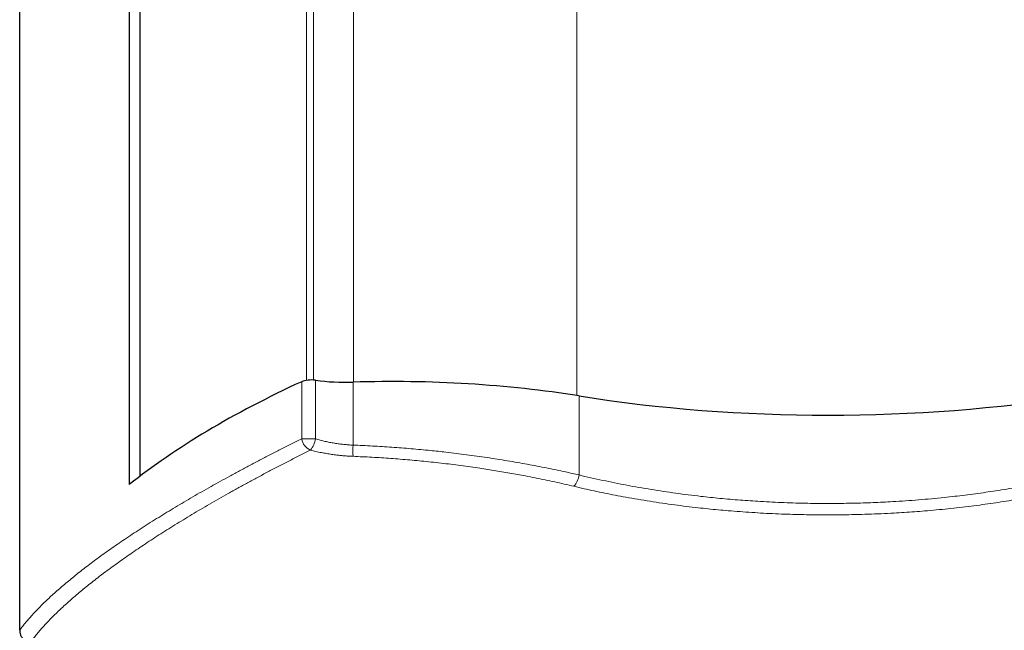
# Model space of a CAD drawing. Header units: millimetres. Extents: x 8 to 1339, y 12 to 1557.
# Tile 19 of 46: x 413 to 570, y 330 to 428. Entities that reach past the tile are written whole.
import ezdxf

# ---------------------------------------------------------------- set-up
doc = ezdxf.new("R2010")
doc.units = ezdxf.units.MM

msp = doc.modelspace()

# ---------------------------------------------------------------- linework, layer by layer
at = {"color": 7, "linetype": 'Continuous', "lineweight": 30}
for p, q in [((432.13, 354.72), (432.13, 1522.08)), ((430.4, 464.47), (430.4, 353.38)), ((412.88, 330.1), (412.88, 444.57))]:
    msp.add_line(p, q, dxfattribs=at)
at = {"color": 252, "linetype": 'Continuous', "lineweight": 0}
for p, q in [((501.92, 367.6), (501.92, 1509.2)), ((458.73, 370.03), (458.73, 1506.78)), ((459.84, 370.07), (459.84, 1506.73)), ((466.25, 369.74), (466.25, 1507.06)), ((460.18, 370.04), (460.18, 360.68)), ((457.96, 369.81), (457.96, 360.68)), ((466.17, 369.74), (466.17, 359.68)), ((502.31, 367.54), (502.31, 354.91)), ((460.18, 360.68), (457.96, 360.68))]:
    msp.add_line(p, q, dxfattribs=at)
for centre, radius, start, end in [((460.39, 361.12), 2.47, 190.3429, 244.9046), ((456.36, 361.36), 3.88, 320.4468, 349.9643), ((479.35, 358.95), 13.2, 176.8057, 184.6081), ((498.96, 355.38), 3.38, 317.68, 352.1156)]:
    msp.add_arc(centre, radius, start, end, dxfattribs=at)
at = {"color": 7, "linetype": 'Continuous', "lineweight": 30}
for centre, major_axis, start_param, end_param in [((459.5, 369.32), (2, 0), 1.226673, 2.446825), ((465, 375.2), (14.3, 0), 4.368265, 4.794148), ((472.47, 340.26), (77.2, 0), 1.174012, 1.652555), ((616.68, 319.14), (206.61, 0), 2.446825, 2.694237), ((542.11, 403.93), (103, 0), 4.315605, 5.109173)]:
    msp.add_ellipse(centre, major_axis=major_axis, ratio=0.383095, start_param=start_param, end_param=end_param, dxfattribs=at)
at = {"color": 252, "linetype": 'Continuous', "lineweight": 0}
for points, knots in [([(457.96, 360.68), (457.39, 360.39), (456.24, 359.83), (454.54, 358.97), (452.87, 358.12), (451.23, 357.27), (449.62, 356.43), (448.04, 355.58), (446.48, 354.74), (444.96, 353.9), (443.46, 353.07), (441.99, 352.24), (440.55, 351.41), (439.14, 350.58), (437.77, 349.76), (436.42, 348.95), (435.08, 348.13), (433.76, 347.3), (432.46, 346.47), (431.19, 345.64), (429.95, 344.82), (428.78, 344.03), (427.66, 343.25), (426.59, 342.5), (425.56, 341.76), (424.56, 341.02), (423.59, 340.29), (422.65, 339.56), (421.74, 338.84), (420.87, 338.13), (420.03, 337.43), (419.22, 336.73), (418.44, 336.05), (417.7, 335.37), (416.99, 334.69), (416.31, 334.03), (415.66, 333.37), (415.04, 332.7), (414.44, 332.04), (413.88, 331.38), (413.36, 330.74), (413.04, 330.31), (412.88, 330.1)], [0, 0, 0, 0, 0.025023, 0.050048, 0.075075, 0.100101, 0.125123, 0.150146, 0.175172, 0.200199, 0.225225, 0.250248, 0.275271, 0.300297, 0.325324, 0.35035, 0.375373, 0.401425, 0.42748, 0.453537, 0.479592, 0.505644, 0.530098, 0.554555, 0.579014, 0.603471, 0.627925, 0.65238, 0.676837, 0.701296, 0.725754, 0.750208, 0.774664, 0.799122, 0.823581, 0.848039, 0.872494, 0.897993, 0.923495, 0.948999, 0.974501, 1, 1, 1, 1]), ([(466.17, 359.68), (465.92, 359.69), (465.43, 359.72), (464.69, 359.79), (463.95, 359.88), (463.2, 359.99), (462.46, 360.12), (461.83, 360.25), (461.33, 360.37), (460.94, 360.47), (460.56, 360.57), (460.3, 360.64), (460.18, 360.68)], [0, 0, 0, 0, 0.119762, 0.23963, 0.359395, 0.483041, 0.606797, 0.73045, 0.797709, 0.864968, 0.932484, 1, 1, 1, 1]), ([(414.58, 328.14), (414.73, 328.35), (415.04, 328.75), (415.53, 329.38), (416.06, 330.01), (416.62, 330.65), (417.22, 331.3), (417.85, 331.96), (418.52, 332.62), (419.22, 333.3), (419.95, 333.99), (420.73, 334.68), (421.53, 335.39), (422.38, 336.11), (423.26, 336.84), (424.17, 337.57), (425.12, 338.31), (426.1, 339.07), (427.12, 339.83), (428.17, 340.59), (429.25, 341.36), (430.36, 342.14), (431.5, 342.93), (432.68, 343.72), (433.89, 344.52), (435.13, 345.32), (436.4, 346.13), (437.7, 346.94), (439.04, 347.76), (440.4, 348.59), (441.8, 349.42), (443.23, 350.25), (444.7, 351.1), (446.21, 351.95), (447.74, 352.8), (449.31, 353.66), (450.9, 354.53), (452.53, 355.39), (454.19, 356.26), (455.88, 357.14), (457.6, 358.01), (458.76, 358.59), (459.35, 358.89)], [0, 0, 0, 0, 0.024484, 0.048972, 0.07346, 0.097948, 0.122432, 0.147023, 0.171617, 0.196212, 0.220806, 0.245397, 0.270311, 0.295228, 0.320146, 0.345063, 0.369976, 0.394997, 0.420021, 0.445046, 0.47007, 0.49509, 0.520074, 0.545061, 0.570048, 0.595035, 0.620019, 0.645105, 0.670195, 0.695285, 0.720375, 0.745461, 0.770861, 0.796263, 0.821667, 0.84707, 0.872469, 0.897973, 0.923481, 0.948989, 0.974496, 1, 1, 1, 1]), ([(459.35, 358.89), (459.49, 358.85), (459.78, 358.78), (460.22, 358.67), (460.67, 358.57), (461.23, 358.46), (461.93, 358.33), (462.75, 358.2), (463.52, 358.1), (464.24, 358.02), (464.89, 357.96), (465.54, 357.91), (465.97, 357.9), (466.19, 357.89)], [0, 0, 0, 0, 0.067048, 0.134095, 0.201389, 0.268683, 0.38871, 0.508828, 0.62885, 0.721593, 0.814427, 0.90726, 1, 1, 1, 1]), ([(502.31, 354.91), (501.94, 355), (501.22, 355.16), (499.99, 355.43), (498.62, 355.72), (497.11, 356.03), (495.58, 356.34), (494.02, 356.63), (492.43, 356.91), (490.83, 357.18), (489.22, 357.44), (487.59, 357.69), (485.95, 357.93), (484.31, 358.15), (482.67, 358.36), (481.16, 358.54), (479.78, 358.69), (478.44, 358.83), (477.01, 358.97), (475.46, 359.11), (473.92, 359.24), (472.37, 359.35), (470.82, 359.45), (469.27, 359.54), (467.72, 359.62), (466.68, 359.66), (466.17, 359.68)], [0, 0, 0, 0, 0.03231, 0.064621, 0.108294, 0.151972, 0.195644, 0.240376, 0.285113, 0.329844, 0.375023, 0.420208, 0.465387, 0.51026, 0.555138, 0.600011, 0.633485, 0.666959, 0.708505, 0.75006, 0.791616, 0.833162, 0.874867, 0.916581, 0.958295, 1, 1, 1, 1]), ([(466.19, 357.89), (466.69, 357.86), (467.69, 357.82), (469.2, 357.75), (470.71, 357.66), (472.22, 357.55), (473.73, 357.44), (475.24, 357.31), (476.76, 357.17), (478.29, 357.02), (479.85, 356.85), (481.42, 356.67), (482.99, 356.47), (484.55, 356.26), (486.02, 356.05), (487.4, 355.84), (488.69, 355.64), (489.97, 355.43), (491.24, 355.21), (492.49, 354.99), (493.85, 354.73), (495.31, 354.45), (496.87, 354.13), (498.41, 353.8), (499.95, 353.46), (500.95, 353.22), (501.46, 353.1)], [0, 0, 0, 0, 0.041449, 0.082909, 0.124368, 0.165817, 0.207579, 0.249351, 0.291122, 0.332884, 0.376603, 0.420339, 0.464081, 0.507817, 0.551537, 0.588264, 0.624994, 0.661721, 0.697871, 0.734024, 0.770174, 0.816128, 0.862098, 0.908075, 0.954046, 1, 1, 1, 1]), ([(581.92, 354.94), (581.44, 354.82), (580.48, 354.59), (579.02, 354.26), (577.49, 353.93), (575.86, 353.6), (574.15, 353.27), (572.43, 352.95), (570.69, 352.66), (568.99, 352.39), (567.31, 352.14), (565.66, 351.91), (564.01, 351.69), (562.35, 351.5), (560.55, 351.3), (558.63, 351.11), (556.58, 350.93), (554.51, 350.78), (552.61, 350.66), (550.87, 350.57), (549.29, 350.5), (547.65, 350.44), (545.95, 350.4), (544.17, 350.37), (542.4, 350.36), (540.63, 350.36), (538.81, 350.38), (536.96, 350.43), (535.07, 350.49), (533.19, 350.57), (531.39, 350.67), (529.68, 350.78), (528.05, 350.89), (526.43, 351.03), (524.84, 351.17), (523.29, 351.33), (521.6, 351.51), (519.76, 351.74), (517.77, 352), (515.79, 352.28), (513.82, 352.59), (511.87, 352.92), (509.92, 353.27), (507.99, 353.65), (506.08, 354.05), (504.18, 354.47), (502.93, 354.76), (502.31, 354.91)], [0, 0, 0, 0, 0.019349, 0.0387, 0.058049, 0.080311, 0.10258, 0.124851, 0.147119, 0.169381, 0.190123, 0.210871, 0.231621, 0.252368, 0.273111, 0.29843, 0.323755, 0.349081, 0.3744, 0.393579, 0.41276, 0.43194, 0.453459, 0.474986, 0.496514, 0.51804, 0.53956, 0.562518, 0.585481, 0.608444, 0.631401, 0.651339, 0.67128, 0.691221, 0.711159, 0.730121, 0.749084, 0.774086, 0.799097, 0.824112, 0.849123, 0.874125, 0.899294, 0.924472, 0.949653, 0.974831, 1, 1, 1, 1]), ([(501.46, 353.1), (502, 352.97), (503.09, 352.72), (504.74, 352.36), (506.4, 352.01), (508.08, 351.68), (509.85, 351.35), (511.7, 351.02), (513.65, 350.7), (515.61, 350.41), (517.55, 350.14), (519.45, 349.89), (521.23, 349.68), (522.93, 349.5), (524.54, 349.34), (526.24, 349.19), (528.03, 349.05), (529.91, 348.92), (531.8, 348.8), (533.69, 348.71), (535.54, 348.64), (537.34, 348.59), (539.09, 348.55), (540.85, 348.53), (542.61, 348.53), (544.47, 348.54), (546.44, 348.58), (548.52, 348.64), (550.59, 348.72), (552.52, 348.82), (554.29, 348.92), (555.92, 349.04), (557.62, 349.17), (559.41, 349.33), (561.27, 349.51), (563.12, 349.71), (564.97, 349.93), (566.76, 350.16), (568.49, 350.41), (570.17, 350.66), (571.84, 350.93), (573.49, 351.21), (575.24, 351.53), (577.07, 351.88), (578.99, 352.27), (580.89, 352.69), (582.14, 352.98), (582.77, 353.13)], [0, 0, 0, 0, 0.02148, 0.042966, 0.064454, 0.085939, 0.107419, 0.131833, 0.156253, 0.180672, 0.205086, 0.227985, 0.250884, 0.270397, 0.289911, 0.309425, 0.332006, 0.354595, 0.377186, 0.399775, 0.422356, 0.443231, 0.464111, 0.484993, 0.505873, 0.526747, 0.551463, 0.576184, 0.600906, 0.625622, 0.645126, 0.664631, 0.684134, 0.706703, 0.729278, 0.751855, 0.774431, 0.796999, 0.817852, 0.83871, 0.85957, 0.880429, 0.901282, 0.925959, 0.950641, 0.975323, 1, 1, 1, 1])]:
    msp.add_open_spline(points, degree=3, knots=knots, dxfattribs=at)
at = {"color": 7, "linetype": 'Continuous', "lineweight": 30}
msp.add_open_spline([(412.88, 330.1), (412.89, 330.03), (412.89, 329.88), (412.93, 329.65), (412.99, 329.44), (413.08, 329.23), (413.19, 329.03), (413.32, 328.84), (413.47, 328.68), (413.64, 328.53), (413.82, 328.41), (414.01, 328.3), (414.21, 328.22), (414.4, 328.17), (414.53, 328.15), (414.58, 328.14)], degree=3, knots=[0, 0, 0, 0, 0.079711, 0.159664, 0.23936, 0.319173, 0.399248, 0.479049, 0.556873, 0.634954, 0.712776, 0.789118, 0.865703, 0.942051, 1, 1, 1, 1], dxfattribs=at)

doc.saveas('drawing.dxf')
